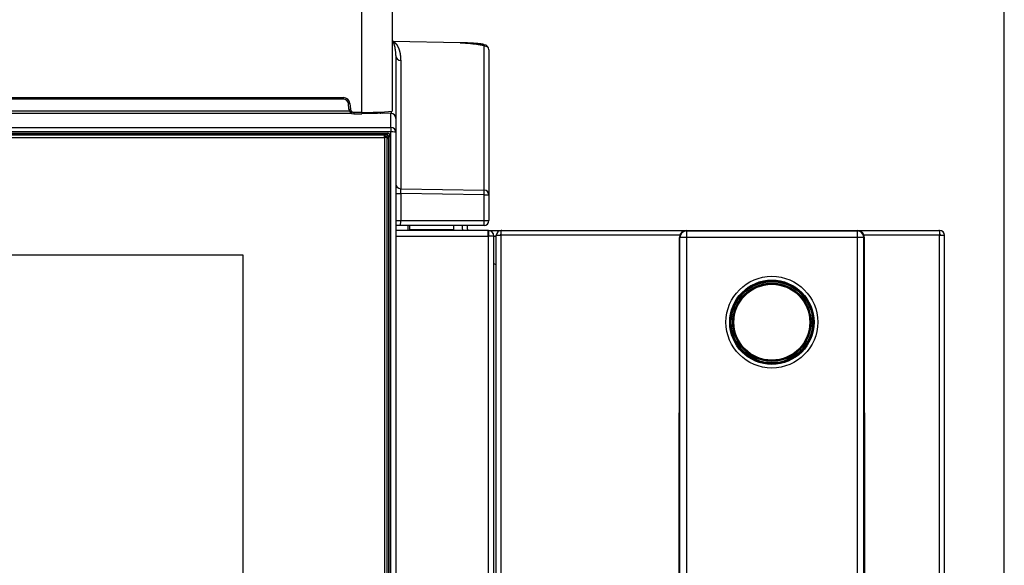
# Model space of a CAD drawing. Header units: millimetres. Extents: x 47 to 352, y 19 to 432.
# Tile 21 of 31: x 117 to 157, y 236 to 258. Entities that reach past the tile are written whole.
import ezdxf
from ezdxf.enums import TextEntityAlignment as Align

# ---------------------------------------------------------------- set-up
doc = ezdxf.new("R2010")
doc.units = ezdxf.units.MM
doc.layers.add('146338PRO-HÜLLEN', color=7, linetype='Continuous')
doc.layers.add('Standard', color=7, linetype='Continuous')
doc.styles.add('SEACAD_Arial', font='arial.ttf')
doc.dimstyles.new('ISO_(mm)', dxfattribs={"dimtxt": 3, "dimasz": 3, "dimexe": 1.5, "dimexo": 0, "dimgap": 0.75, "dimtad": 1, "dimlfac": 5, "dimtxsty": 'SEACAD_Arial', "dimblk1": '_SE_FILLED', "dimblk2": '_SE_FILLED', "dimsah": 1, "dimcen": 1.5, "dimadec": 0, "dimazin": 0, "dimtfac": 0.5, "dimtmove": 0, "dimatfit": 3, "dimfxl": 1, "dimarcsym": 0})

# ---------------------------------------------------------------- blocks, each defined once
blk = doc.blocks.new('SE')
at = {"layer": '146338PRO-HÜLLEN', "color": 7, "linetype": 'Continuous'}
for p, q in [((130.53, 254.427), (130.53, 279.812)), ((131.77, 279.812), (131.77, 254.469)), ((131.772, 257.32), (131.778, 257.321)), ((131.772, 257.32), (131.81, 257.316)), ((131.778, 257.321), (131.791, 257.319)), ((131.81, 257.317), (131.791, 257.318)), ((134.543, 257.266), (131.81, 257.317)), ((134.543, 257.265), (131.81, 257.316)), ((135.525, 251.25), (135.525, 257.178)), ((135.722, 256.979), (135.722, 251.051)), ((131.922, 256.744), (131.922, 254.177)), ((132.118, 256.545), (132.118, 251.306)), ((106.454, 255.028), (129.785, 255.028)), ((129.785, 254.968), (106.454, 254.968)), ((129.785, 254.968), (129.785, 255.028)), ((106.217, 254.488), (130.022, 254.488)), ((130.044, 254.79), (129.984, 254.785)), ((130.005, 254.55), (129.984, 254.785)), ((130.044, 254.79), (130.065, 254.555)), ((131.737, 254.382), (131.737, 254.461)), ((106.164, 254.39), (130.079, 254.39)), ((130.204, 254.427), (130.53, 254.427)), ((130.204, 254.427), (130.204, 254.367)), ((130.204, 254.367), (130.53, 254.367)), ((130.53, 254.427), (130.53, 254.367)), ((130.63, 254.395), (130.926, 254.388)), ((131.305, 254.394), (131.166, 254.388)), ((131.722, 254.383), (131.305, 254.394)), ((131.722, 253.803), (131.722, 254.383)), ((131.922, 254.178), (131.922, 253.603)), ((76.122, 253.803), (131.722, 253.803)), ((131.722, 253.803), (131.722, 253.627)), ((131.722, 253.627), (76.122, 253.627)), ((76.271, 253.569), (131.572, 253.569)), ((131.572, 253.502), (76.271, 253.502)), ((131.462, 253.49), (76.382, 253.49)), ((76.382, 253.403), (131.462, 253.403)), ((131.462, 253.49), (131.562, 253.391)), ((131.462, 253.403), (131.462, 253.49)), ((131.562, 253.391), (131.462, 253.403)), ((131.462, 253.403), (131.462, 216.798)), ((131.526, 253.427), (131.563, 253.427)), ((131.562, 216.786), (131.562, 253.391)), ((131.563, 253.427), (131.572, 253.502)), ((131.563, 253.427), (131.563, 253.36)), ((131.563, 216.59), (131.563, 253.36)), ((131.632, 253.442), (131.623, 253.367)), ((131.623, 253.367), (131.623, 216.619)), ((131.632, 216.649), (131.632, 253.442)), ((131.692, 253.45), (131.692, 216.657)), ((131.722, 216.508), (131.722, 253.627)), ((131.922, 253.603), (131.922, 216.484)), ((132.118, 251.306), (135.525, 251.25)), ((131.922, 251.106), (132.118, 251.106)), ((132.118, 251.106), (132.118, 250.004)), ((135.525, 251.051), (132.118, 251.106)), ((135.525, 250.004), (135.525, 251.051)), ((135.525, 251.051), (135.722, 251.051)), ((135.722, 251.051), (135.722, 250.004)), ((131.922, 250.004), (132.118, 250.004)), ((132.115, 249.804), (131.922, 249.804)), ((135.522, 249.804), (132.115, 249.804)), ((132.118, 250.004), (135.525, 250.004)), ((132.421, 249.604), (132.424, 249.804)), ((132.484, 249.804), (132.481, 249.604)), ((132.481, 249.64), (134.282, 249.64)), ((132.683, 249.804), (132.683, 249.804)), ((132.686, 249.804), (132.686, 249.804)), ((134.282, 249.64), (134.282, 249.804)), ((134.282, 249.604), (134.282, 249.64)), ((134.642, 249.654), (134.642, 249.804)), ((134.842, 249.654), (134.842, 249.804)), ((135.525, 250.004), (135.722, 250.004)), ((135.671, 249.604), (131.922, 249.604)), ((131.922, 249.368), (135.686, 249.368)), ((135.671, 249.604), (135.686, 249.604)), ((135.686, 249.604), (135.842, 249.604)), ((135.686, 249.368), (135.686, 249.603)), ((135.922, 249.368), (135.686, 249.368)), ((135.686, 249.368), (135.686, 204.54)), ((135.7, 249.603), (135.7, 249.401)), ((135.842, 249.604), (136.222, 249.604)), ((135.842, 249.604), (135.842, 249.545)), ((135.922, 204.54), (135.922, 249.368)), ((136.022, 249.354), (135.922, 249.354)), ((136.022, 249.404), (136.222, 249.404)), ((136.022, 172.604), (136.022, 249.404)), ((136.222, 249.604), (136.25, 249.604)), ((136.222, 249.604), (136.222, 249.602)), ((136.222, 249.404), (136.222, 249.602)), ((143.511, 249.404), (136.222, 249.404)), ((136.222, 172.604), (136.222, 249.404)), ((136.25, 249.604), (154.093, 249.604)), ((143.495, 249.317), (143.481, 233.765)), ((143.481, 233.761), (143.495, 249.311)), ((143.495, 249.311), (143.514, 249.304)), ((143.495, 249.311), (143.495, 249.311)), ((143.514, 231.632), (143.514, 249.304)), ((147.272, 249.591), (143.775, 249.591)), ((143.794, 249.584), (143.775, 249.591)), ((143.775, 249.591), (143.775, 249.591)), ((143.794, 249.584), (150.749, 249.584)), ((143.794, 249.309), (143.794, 249.584)), ((143.794, 231.637), (143.794, 249.309)), ((150.749, 249.309), (143.794, 249.309)), ((150.768, 249.591), (147.272, 249.591)), ((150.768, 249.591), (150.749, 249.584)), ((150.749, 249.584), (150.749, 249.309)), ((150.749, 249.309), (150.749, 231.637)), ((150.768, 249.591), (150.768, 249.591)), ((151.048, 249.311), (151.029, 249.304)), ((151.029, 231.632), (151.029, 249.304)), ((154.122, 249.404), (151.032, 249.404)), ((151.064, 231.734), (151.048, 249.317)), ((151.048, 249.311), (151.048, 249.311)), ((151.064, 231.734), (151.048, 249.311)), ((154.093, 249.604), (154.122, 249.604)), ((154.122, 249.604), (154.122, 249.602)), ((154.122, 249.602), (154.122, 249.404)), ((154.122, 172.604), (154.122, 249.404)), ((154.122, 249.404), (154.322, 249.404)), ((154.322, 172.604), (154.322, 249.404)), ((82.172, 248.609), (125.672, 248.609)), ((82.172, 248.609), (125.672, 248.609)), ((125.672, 248.609), (125.672, 221.592)), ((148.886, 245.344), (148.938, 245.676))]:
    blk.add_line(p, q, dxfattribs=at)
for centre, radius, start, end in [((131.738, 257.142), 0.184, 71.5727, 77.4091), ((132.215, 257.171), 2.33, 2.2637, 2.3149), ((135.522, 256.978), 0.2, 0.0682, 89.0715), ((132.121, 256.744), 0.2, 180.0688, 269.0709), ((129.785, 254.767), 0.26, 5.0344, 89.9322), ((129.785, 254.767), 0.2, 5.0055, 89.9394), ((129.855, 256.609), 2.064, 274.1714, 275.8369), ((130.204, 254.567), 0.2, 185.0137, 269.9749), ((130.826, 263.975), 9.552, 268.2249, 275.6722), ((197.43, 254.439), 67.35, 180.02269, 180.0414), ((130.094, 282.675), 28.285, 269.9704, 270.045), ((130.094, 282.675), 28.285, 270.8893, 271.0857), ((131.04, 259.311), 4.924, 268.673, 271.4712), ((131.39, 254.482), 0.0891, 210.6317, 266.2878), ((145.633, 253.535), 14.061, 179.864, 180.1359), ((131.573, 253.449), 0.12, 0.2115, 90.2171), ((131.572, 253.442), 0.0597, 0.112, 90.3166), ((132.121, 251.505), 0.2, 180.0673, 269.0724), ((135.842, 251.206), 3.726, 178.4659, 181.5341), ((134.892, 249.654), 0.25, 180, 191.537), ((134.892, 249.654), 0.05, 180, 270), ((135.522, 250.004), 0.2, 270, 0), ((135.671, 249.368), 0.236, 86.5645, 90), ((135.686, 249.368), 0.236, 86.5645, 90), ((135.686, 249.368), 0.036, 66.8689, 90), ((135.686, 249.368), 0.236, 0, 86.5645), ((135.686, 249.368), 0.036, 0, 66.8689), ((136.222, 249.404), 0.2, 90, 180), ((136.222, 249.404), 0.04, 90, 180), ((136.25, 249.404), 0.2, 90, 98.1301), ((154.093, 249.404), 0.2, 81.8699, 90), ((154.122, 249.404), 0.2, 0, 90), ((154.122, 249.404), 0.04, 0, 90), ((136.042, 248.404), 0.2, 233.1301, 264.2608)]:
    blk.add_arc(centre, radius, start, end, dxfattribs=at)
for centre, major_axis, ratio, start_param, end_param in [((131.733, 257.138), (-0.056, -0.193), 0.935752, 2.944851, 3.152689), ((130.63, 254.495), (-0.0025, -0.1), 0.573456, 0.043626, 0.848948), ((131.722, 254.183), (-0.141, 0.146), 0.975252, 3.933528, 5.503899), ((131.722, 253.603), (-0.2, 0), 0.999362, 3.141593, 4.712389), ((131.563, 253.367), (-0.0595, 0.0075), 0.990117, 3.265426, 4.835918), ((131.563, 253.367), (0.06, 0), 0.121869, 4.712389, 6.265732), ((131.722, 253.603), (-0.2, 0), 0.121869, 3.141593, 4.712389), ((135.522, 251.051), (-0.2, 0), 0.997564, 3.141593, 4.694936), ((135.522, 251.051), (0.003, 0.2), 0.01745, 4.712673, 6.213372), ((132.115, 250.004), (0, 0.2), 0.017452, 3.141593, 4.712389), ((135.522, 250.004), (0, 0.2), 0.017452, 3.141593, 4.712389), ((143.775, 249.311), (-0.089, -0.266), 0.999619, 3.463488, 5.033599), ((143.775, 249.311), (0.125, 0.25), 0.999809, 0.463442, 2.033477), ((143.794, 249.304), (0.089, 0.266), 0.999619, 0.321895, 1.892006), ((143.794, 249.304), (-0.28, 0), 0.017452, 4.712389, 6.257005), ((150.749, 249.304), (0.089, -0.266), 0.999619, 1.249586, 2.819697), ((150.749, 249.304), (0.28, 0), 0.017452, 0.02618, 1.570796), ((150.768, 249.311), (0.125, -0.25), 0.999809, 1.108116, 2.678151), ((150.768, 249.311), (-0.089, 0.266), 0.999619, 4.391179, 5.96129), ((147.272, 245.852), (1.71, 0), 0.999848, 0, 3.141593), ((147.272, 245.839), (-1.7, 0), 0.999848, 3.511075, 5.9151), ((147.272, 245.847), (-1.71, 0), 0.999848, 4.300575, 5.028716), ((148.925, 245.332), (0.0382, -0.0119), 0.01666, 3.164246, 4.100026)]:
    blk.add_ellipse(centre, major_axis=major_axis, ratio=ratio, start_param=start_param, end_param=end_param, dxfattribs=at)
for centre, major_axis in [((147.272, 245.854), (1.873, 0)), ((147.272, 245.852), (1.721, 0)), ((147.272, 245.851), (1.688, 0)), ((147.272, 245.852), (-1.659, 0)), ((147.272, 245.851), (-1.6, 0)), ((147.272, 245.851), (1.588, 0)), ((147.272, 245.851), (-1.578, 0)), ((147.272, 245.851), (-1.55, 0))]:
    blk.add_ellipse(centre, major_axis=major_axis, ratio=0.999848, dxfattribs=at)
for points, degree, knots in [([(131.918, 256.852), (131.918, 256.855), (131.917, 256.879), (131.914, 256.919), (131.905, 256.99), (131.892, 257.067), (131.874, 257.142), (131.855, 257.197), (131.839, 257.234), (131.824, 257.262), (131.812, 257.281), (131.802, 257.293), (131.793, 257.304), (131.784, 257.312), (131.776, 257.318), (131.772, 257.32)], 3, [0.1880561, 0.1880561, 0.1880561, 0.1880561, 0.2060965, 0.3100488, 0.3998996, 0.5741694, 0.7146086, 0.7909195, 0.8559825, 0.9097989, 0.9338155, 0.9548429, 0.9728817, 0.9879334, 1, 1, 1, 1]), ([(131.81, 257.316), (131.843, 257.303), (131.873, 257.278), (131.904, 257.254), (131.933, 257.219), (131.989, 257.149), (132.032, 257.043), (132.074, 256.938), (132.096, 256.81), (132.118, 256.681), (132.118, 256.545)], 2, [0, 0, 0, 0.125, 0.125, 0.25, 0.25, 0.5, 0.5, 0.75, 0.75, 1, 1, 1]), ([(135.525, 257.178), (135.525, 257.185), (135.506, 257.192), (135.488, 257.199), (135.451, 257.206), (135.414, 257.213), (135.36, 257.219), (135.307, 257.226), (135.238, 257.232), (135.17, 257.238), (135.09, 257.243), (135.009, 257.249), (134.92, 257.253), (134.83, 257.257), (134.735, 257.26), (134.64, 257.263), (134.543, 257.265)], 2, [0, 0, 0, 0.125, 0.125, 0.25, 0.25, 0.375, 0.375, 0.5, 0.5, 0.625, 0.625, 0.75, 0.75, 0.875, 0.875, 1, 1, 1]), ([(135.707, 257.052), (135.7, 257.064), (135.687, 257.084), (135.609, 257.117), (135.496, 257.148), (135.346, 257.177), (135.167, 257.202), (134.901, 257.232), (134.699, 257.244), (134.544, 257.253)], 3, [0, 0, 0, 0, 0.12973, 0.258399, 0.38589, 0.512108, 0.63691, 0.760072, 1, 1, 1, 1]), ([(131.922, 256.744), (131.922, 256.76), (131.921, 256.788), (131.92, 256.824), (131.919, 256.845), (131.918, 256.852)], 3, [0, 0, 0, 0, 0.0817476, 0.1504464, 0.1880561, 0.1880561, 0.1880561, 0.1880561]), ([(130.065, 254.555), (130.067, 254.529), (130.079, 254.505), (130.09, 254.482), (130.11, 254.464), (130.129, 254.446), (130.154, 254.437), (130.178, 254.427), (130.204, 254.427)], 2, [0, 0, 0, 0.25, 0.25, 0.5, 0.5, 0.75, 0.75, 1, 1, 1]), ([(130.596, 254.427), (130.596, 254.426), (130.597, 254.425), (130.606, 254.407), (130.618, 254.396), (130.63, 254.395)], 3, [0.4728886, 0.4728886, 0.4728886, 0.4728886, 0.5, 0.5, 1, 1, 1, 1]), ([(130.971, 254.43), (130.97, 254.426), (130.968, 254.422), (130.955, 254.4), (130.94, 254.389), (130.926, 254.388)], 3, [0.3943817, 0.3943817, 0.3943817, 0.3943817, 0.5, 0.5, 1, 1, 1, 1]), ([(131.115, 254.433), (131.117, 254.428), (131.12, 254.422), (131.134, 254.4), (131.15, 254.389), (131.166, 254.388)], 3, [0.3722654, 0.3722654, 0.3722654, 0.3722654, 0.5, 0.5, 1, 1, 1, 1]), ([(131.24, 254.435), (131.244, 254.429), (131.248, 254.423), (131.272, 254.394), (131.305, 254.394)], 2, [0.3943426, 0.3943426, 0.3943426, 0.5, 0.5, 1, 1, 1]), ([(131.376, 254.399), (131.376, 254.399), (131.376, 254.399), (131.375, 254.399), (131.369, 254.4), (131.358, 254.404), (131.341, 254.413), (131.328, 254.426), (131.321, 254.436), (131.32, 254.438)], 3, [0.4810594, 0.4810594, 0.4810594, 0.4810594, 0.4824848, 0.53753, 0.5741689, 0.6162979, 0.6997858, 0.7951929, 0.8213099, 0.8213099, 0.8213099, 0.8213099]), ([(131.378, 254.399), (131.382, 254.398), (131.385, 254.398), (131.395, 254.397), (131.395, 254.396), (131.394, 254.394), (131.384, 254.394)], 2, [0.4198512, 0.4198512, 0.4198512, 0.5, 0.5, 0.75, 0.75, 1, 1, 1]), ([(131.692, 253.45), (131.677, 253.45), (131.661, 253.449), (131.639, 253.446), (131.632, 253.444), (131.632, 253.442)], 3, [0, 0, 0, 0, 0.5, 0.5, 1, 1, 1, 1])]:
    blk.add_open_spline(points, degree=degree, knots=knots, dxfattribs=at)
blk = doc.blocks.new('DMBLK9')
at = {"layer": 'Standard', "linetype": 'Continuous'}
for points in [[(72.482, 288.732), (69.482, 288.232), (72.482, 287.732)], [(153.762, 288.732), (153.762, 287.732), (156.762, 288.232)]]:
    blk.add_hatch(color=7, dxfattribs=at).paths.add_polyline_path(points)
at = {"layer": 'Standard', "color": 7, "linetype": 'Continuous'}
for p, q in [((69.482, 218.737), (69.482, 289.732)), ((156.762, 219.898), (156.762, 289.732)), ((69.482, 288.232), (156.762, 288.232))]:
    blk.add_line(p, q, dxfattribs=at)
at = {"layer": 'Standard', "color": 7, "linetype": 'Continuous', "style": 'SEACAD_Arial'}
blk.add_text('436,4', height=3, dxfattribs=at).set_placement((107.839, 291.982), align=Align.TOP_LEFT)
blk = doc.blocks.new('_SE_FILLED')
at = {"color": 0}
blk.add_line((0, 0), (-1, 0), dxfattribs=at)
blk.add_solid([(0, 0), (-1, -0.1665), (-1, 0.1665), (0, 0)], dxfattribs=at)

msp = doc.modelspace()

# ---------------------------------------------------------------- block references
at = {"layer": 'Standard'}
msp.add_blockref('SE', (0, 0), dxfattribs=at)

# ---------------------------------------------------------------- dimensions: what is measured, and where the dimension line sits
at = {"layer": 'Standard', "color": 7, "linetype": 'Continuous'}
dim = msp.add_linear_dim(base=(156.7616, 288.2316), p1=(69.4816, 218.7369), p2=(156.7616, 218.2349), text='\\A1;<>', dimstyle='ISO_(mm)', dxfattribs=at)
dim.commit()
dim.dimension.update_dxf_attribs({"geometry": 'DMBLK9', "text_midpoint": (113.1216, 288.2316), "dimtype": 160})

doc.saveas('drawing.dxf')
